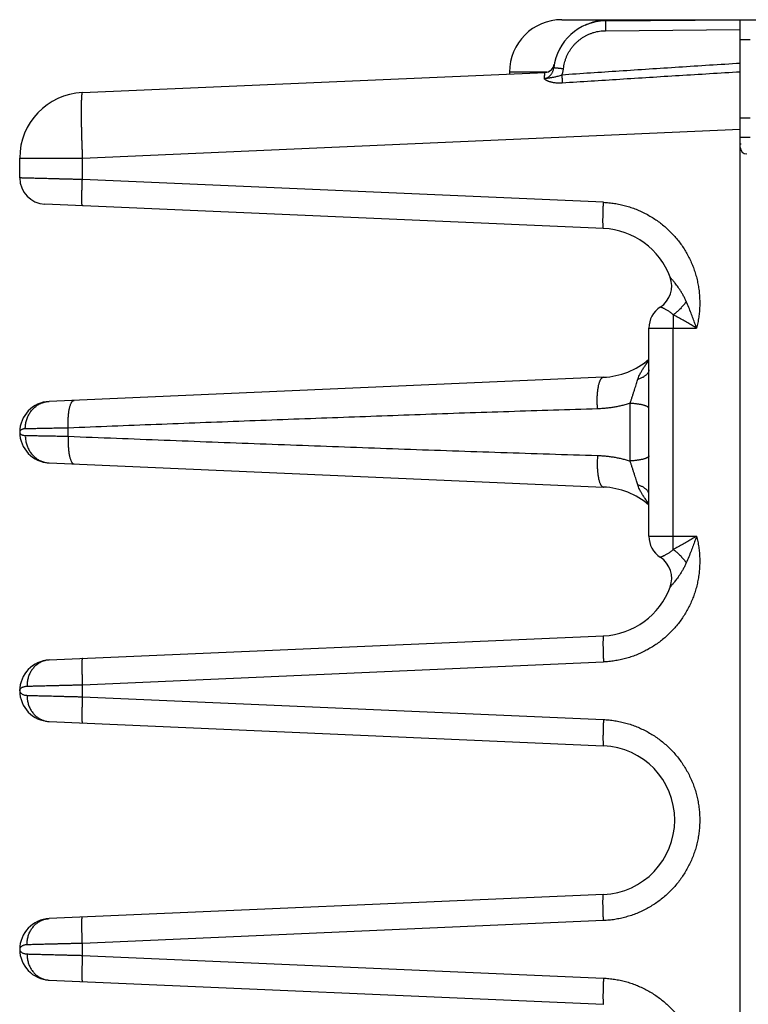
# Model space of a CAD drawing. Header units: inches. Extents: x 0 to 34, y 0 to 22.
# Tile 29 of 83: x 17 to 18.1, y 7.5 to 9. Entities that reach past the tile are written whole.
import ezdxf

# ---------------------------------------------------------------- set-up
doc = ezdxf.new("R2010")
doc.units = ezdxf.units.IN
doc.header["$LTSCALE"] = 1.87
doc.header["$MEASUREMENT"] = 0
doc.layers.get('0').update_dxf_attribs({"linetype": 'CONTINUOUS'})

msp = doc.modelspace()

# ---------------------------------------------------------------- linework, layer by layer
at = {"color": 7, "linetype": 'CONTINUOUS'}
for p, q in [((17.8197, 9.0312), (19.769, 9.0312)), ((17.8863, 9.0294), (18.092, 9.0312)), ((18.092, 5.4812), (18.092, 9.0312)), ((17.8863, 9.0144), (18.092, 9.0162)), ((18.092, 9.0012), (18.107, 9.0012)), ((17.0876, 8.9198), (17.794, 8.9506)), ((17.7397, 8.9512), (17.7397, 8.9483)), ((17.7974, 8.9512), (17.7397, 8.9512)), ((17.8081, 8.9629), (17.808, 8.9626)), ((17.8081, 8.9629), (17.8081, 8.963)), ((18.092, 8.8812), (18.107, 8.8812)), ((17.0876, 8.8199), (18.092, 8.8638)), ((18.107, 8.8512), (18.092, 8.8512)), ((18.0933, 8.8412), (18.092, 8.8412)), ((16.992, 8.7895), (16.992, 8.8199)), ((16.992, 8.8199), (17.0876, 8.8199)), ((17.0876, 8.787), (17.0876, 8.8199)), ((17.8832, 8.7523), (17.0876, 8.787)), ((17.8832, 8.7123), (17.0302, 8.7495)), ((17.9526, 8.2423), (17.9526, 8.5601)), ((17.9526, 8.5601), (18.0253, 8.5601)), ((17.9895, 8.2423), (17.9895, 8.5601)), ((17.8832, 8.4851), (17.0369, 8.4482)), ((17.924, 8.3572), (17.924, 8.4452)), ((17.0661, 8.3949), (17.0661, 8.4075)), ((16.992, 8.4012), (16.992, 8.4012)), ((17.0369, 8.3542), (17.8832, 8.3173)), ((17.9526, 8.2423), (18.0253, 8.2423)), ((17.0369, 8.0532), (17.8832, 8.0901)), ((17.0876, 8.0154), (17.8832, 8.0502)), ((16.992, 8.0062), (16.992, 8.0062)), ((17.0876, 7.997), (17.0876, 8.0154)), ((17.0876, 7.997), (17.8832, 7.9623)), ((17.0369, 7.9592), (17.8832, 7.9223)), ((17.8832, 7.6951), (17.0369, 7.6582)), ((17.8832, 7.6552), (17.0876, 7.6204)), ((16.992, 7.6112), (16.992, 7.6112)), ((17.0876, 7.602), (17.0876, 7.6204)), ((17.0876, 7.602), (17.8832, 7.5673)), ((17.0369, 7.5642), (17.8832, 7.5273))]:
    msp.add_line(p, q, dxfattribs=at)
msp.add_lwpolyline([(17.808, 8.9626), (17.808, 8.9625), (17.808, 8.9623), (17.8079, 8.9621), (17.8079, 8.9619), (17.8078, 8.9617), (17.8077, 8.9614), (17.8077, 8.9612), (17.8076, 8.9609), (17.8075, 8.9607), (17.8074, 8.9604), (17.8073, 8.9601), (17.8072, 8.9599), (17.8071, 8.9596), (17.807, 8.9593), (17.8068, 8.959), (17.8067, 8.9588), (17.8065, 8.9585), (17.8064, 8.9582), (17.8062, 8.9579), (17.8061, 8.9577), (17.8059, 8.9574), (17.8057, 8.9571), (17.8055, 8.9568), (17.8053, 8.9565), (17.8051, 8.9563), (17.8049, 8.956), (17.8046, 8.9557), (17.8044, 8.9554), (17.8041, 8.9552), (17.8038, 8.9549), (17.8035, 8.9546), (17.8032, 8.9543), (17.8029, 8.9541), (17.8026, 8.9538), (17.8022, 8.9535), (17.8019, 8.9533), (17.8015, 8.953), (17.8011, 8.9528), (17.8007, 8.9525), (17.8002, 8.9523), (17.7998, 8.9521)], dxfattribs=at)
for centre, radius, start, end in [((17.8197, 8.9512), 0.08, 90, 180), ((17.887, 8.9494), 0.08, 90.5, 173.7571), ((17.7934, 8.9656), 0.015, 272.5, 350.1932), ((17.092, 8.8199), 0.1, 92.5, 180), ((18.102, 8.8361), 0.01, 180, 269.5), ((17.032, 8.7895), 0.04, 180, 267.499), ((17.8783, 8.5987), 0.1137, 20.1643, 87.5), ((17.9488, 8.6246), 0.0386, 303.3294, 20.1661), ((17.9912, 8.5601), 0.0386, 123.3294, 180), ((17.8783, 8.5987), 0.1137, 272.5, 310.8202), ((17.039, 8.4012), 0.047, 92.5, 267.5), ((17.8783, 8.2037), 0.1137, 49.1657, 87.5), ((17.9912, 8.2423), 0.0386, 180, 236.6706), ((17.9488, 8.1778), 0.0386, 339.8339, 56.6706), ((17.8783, 8.2037), 0.1137, 272.5, 339.8357), ((17.039, 8.0062), 0.047, 92.5007, 267.4997), ((17.8783, 7.8087), 0.1137, 272.5, 87.5), ((17.039, 7.6112), 0.047, 92.4972, 267.4997)]:
    msp.add_arc(centre, radius, start, end, dxfattribs=at)
for points, knots in [([(17.8552, 9.0228), (17.8552, 9.0229), (17.8569, 9.0237), (17.8601, 9.0252), (17.8651, 9.027), (17.8701, 9.0285), (17.8752, 9.0297), (17.8804, 9.0306), (17.8857, 9.0311), (17.8892, 9.0312), (17.891, 9.0312)], [0, 0, 0, 0, 0.005876, 0.147728, 0.289623, 0.431727, 0.573726, 0.715745, 0.85794, 1, 1, 1, 1]), ([(17.8863, 9.0294), (17.8862, 9.0294), (17.8863, 9.0293), (17.8862, 9.0291), (17.8862, 9.0287), (17.8862, 9.0282), (17.8862, 9.0276), (17.8862, 9.0268), (17.8862, 9.026), (17.8862, 9.025), (17.8862, 9.0239), (17.8862, 9.0227), (17.8862, 9.0215), (17.8862, 9.0201), (17.8862, 9.0188), (17.8862, 9.0173), (17.8862, 9.0159), (17.8863, 9.0149), (17.8863, 9.0144)], [0, 0, 0, 0, 0.00489, 0.019312, 0.043167, 0.076232, 0.11819, 0.168639, 0.227093, 0.292989, 0.365693, 0.444505, 0.528667, 0.617368, 0.709754, 0.804935, 0.901995, 1, 1, 1, 1]), ([(17.8222, 8.9565), (17.8224, 8.958), (17.8228, 8.9609), (17.8237, 8.9653), (17.825, 8.9696), (17.8265, 8.9739), (17.8284, 8.978), (17.8305, 8.982), (17.8329, 8.9858), (17.8355, 8.9894), (17.8384, 8.9929), (17.8415, 8.9961), (17.8449, 8.9991), (17.8484, 9.0019), (17.8521, 9.0045), (17.856, 9.0067), (17.8601, 9.0087), (17.8642, 9.0104), (17.8685, 9.0118), (17.8729, 9.013), (17.8773, 9.0138), (17.8818, 9.0143), (17.8848, 9.0144), (17.8863, 9.0144)], [0, 0, 0, 0, 0.0473, 0.094786, 0.142401, 0.190084, 0.237774, 0.285426, 0.333055, 0.380684, 0.428329, 0.475987, 0.523649, 0.57131, 0.618963, 0.6666, 0.714232, 0.761893, 0.809612, 0.857357, 0.905054, 0.952627, 1, 1, 1, 1]), ([(18.092, 8.9645), (18.0607, 8.9625), (17.9992, 8.9586), (17.9084, 8.9527), (17.8489, 8.9487), (17.8196, 8.9467)], [0, 0, 0, 0, 0.344185, 0.677474, 1, 1, 1, 1]), ([(17.793, 8.9413), (17.7934, 8.9413), (17.7941, 8.9414), (17.7952, 8.9417), (17.7963, 8.942), (17.7975, 8.9426), (17.7987, 8.9432), (17.7999, 8.9441), (17.801, 8.9451), (17.8022, 8.9463), (17.8033, 8.9477), (17.8044, 8.9492), (17.8053, 8.9509), (17.8061, 8.9526), (17.8067, 8.9544), (17.8072, 8.9563), (17.8074, 8.9575), (17.8074, 8.9581)], [0, 0, 0, 0, 0.045569, 0.09283, 0.14242, 0.195039, 0.251361, 0.312006, 0.377487, 0.447825, 0.522351, 0.600325, 0.680751, 0.762304, 0.843613, 0.9233, 1, 1, 1, 1]), ([(17.793, 8.9413), (17.7931, 8.9421), (17.7932, 8.9436), (17.7934, 8.9457), (17.7936, 8.9475), (17.7938, 8.9488), (17.794, 8.9498), (17.7939, 8.9502), (17.7941, 8.9507), (17.794, 8.9506)], [0, 0, 0, 0, 0.264038, 0.489137, 0.674126, 0.817974, 0.920036, 0.980399, 1, 1, 1, 1]), ([(17.8074, 8.9581), (17.8075, 8.9581), (17.8075, 8.9581), (17.8078, 8.9581), (17.8081, 8.958), (17.8086, 8.958), (17.8092, 8.9579), (17.81, 8.9578), (17.8108, 8.9577), (17.8118, 8.9576), (17.8129, 8.9575), (17.814, 8.9574), (17.8153, 8.9573), (17.8166, 8.9571), (17.8179, 8.957), (17.8193, 8.9568), (17.8208, 8.9566), (17.8217, 8.9565), (17.8222, 8.9565)], [0, 0, 0, 0, 0.004812, 0.019185, 0.042981, 0.075976, 0.117854, 0.168217, 0.226585, 0.292402, 0.365041, 0.443808, 0.527956, 0.616682, 0.709143, 0.804457, 0.901718, 1, 1, 1, 1]), ([(17.8196, 8.9467), (17.8199, 8.9475), (17.8206, 8.9491), (17.8213, 8.9515), (17.8219, 8.954), (17.8221, 8.9556), (17.8222, 8.9565)], [0, 0, 0, 0, 0.248879, 0.498035, 0.748159, 1, 1, 1, 1]), ([(18.092, 8.9513), (18.0609, 8.9494), (17.9996, 8.9457), (17.9091, 8.94), (17.8496, 8.9362), (17.8204, 8.9344)], [0, 0, 0, 0, 0.343329, 0.676748, 1, 1, 1, 1]), ([(17.8196, 8.9467), (17.8185, 8.9463), (17.8165, 8.9455), (17.8135, 8.9446), (17.8108, 8.9439), (17.8083, 8.9433), (17.806, 8.9429), (17.8039, 8.9425), (17.8019, 8.9422), (17.8001, 8.942), (17.7983, 8.9417), (17.7959, 8.9415), (17.7942, 8.9413), (17.793, 8.9413)], [0, 0, 0, 0, 0.12613, 0.239829, 0.34221, 0.435488, 0.521591, 0.600511, 0.672855, 0.74036, 0.804963, 0.873457, 1, 1, 1, 1]), ([(17.8204, 8.9344), (17.8194, 8.9343), (17.8176, 8.9342), (17.8148, 8.9342), (17.8121, 8.9344), (17.8095, 8.9346), (17.8071, 8.9349), (17.8049, 8.9354), (17.8031, 8.9358), (17.8015, 8.9363), (17.8001, 8.9367), (17.799, 8.9371), (17.798, 8.9375), (17.7972, 8.9379), (17.7965, 8.9383), (17.7959, 8.9386), (17.7954, 8.9389), (17.795, 8.9392), (17.7946, 8.9395), (17.7943, 8.9397), (17.794, 8.9399), (17.7938, 8.9401), (17.7936, 8.9403), (17.7935, 8.9405), (17.7934, 8.9406), (17.7932, 8.9408), (17.7932, 8.9409), (17.7931, 8.9411), (17.793, 8.9412), (17.793, 8.9412), (17.793, 8.9413)], [0, 0, 0, 0, 0.098042, 0.193502, 0.28607, 0.375431, 0.459786, 0.535685, 0.601645, 0.657751, 0.705608, 0.746855, 0.782468, 0.813253, 0.839882, 0.862975, 0.883085, 0.900661, 0.916076, 0.92954, 0.941233, 0.951378, 0.960294, 0.968269, 0.975464, 0.981958, 0.987744, 0.992755, 0.9969, 1, 1, 1, 1]), ([(17.8196, 8.9467), (17.8196, 8.9462), (17.8197, 8.9453), (17.8198, 8.9438), (17.8199, 8.9424), (17.82, 8.9411), (17.8201, 8.9397), (17.8201, 8.9385), (17.8202, 8.9373), (17.8203, 8.9362), (17.8203, 8.9353), (17.8204, 8.9346), (17.8204, 8.9344)], [0, 0, 0, 0, 0.117468, 0.233851, 0.348024, 0.45891, 0.565463, 0.666678, 0.7616, 0.849333, 0.929051, 1, 1, 1, 1]), ([(17.0876, 8.9198), (17.0875, 8.9198), (17.0872, 8.9195), (17.087, 8.9189), (17.0868, 8.9179), (17.0866, 8.9165), (17.0864, 8.9147), (17.0863, 8.9126), (17.0861, 8.9101), (17.086, 8.9072), (17.0859, 8.9041), (17.0859, 8.9005), (17.0858, 8.8967), (17.0858, 8.8925), (17.0858, 8.8881), (17.0858, 8.8834), (17.0859, 8.8784), (17.0859, 8.8732), (17.086, 8.8678), (17.0862, 8.8623), (17.0863, 8.8565), (17.0865, 8.8506), (17.0866, 8.8446), (17.0869, 8.8385), (17.0871, 8.8323), (17.0873, 8.8261), (17.0875, 8.822), (17.0876, 8.8199)], [0, 0, 0, 0, 0.003366, 0.00986, 0.020028, 0.033957, 0.051637, 0.07302, 0.098034, 0.126588, 0.158574, 0.19387, 0.232343, 0.273844, 0.318203, 0.36524, 0.414772, 0.466602, 0.520536, 0.576391, 0.63396, 0.692952, 0.753073, 0.814057, 0.875667, 0.937704, 1, 1, 1, 1]), ([(17.0876, 8.787), (17.0856, 8.7871), (17.0815, 8.7872), (17.0755, 8.7873), (17.0695, 8.7875), (17.0636, 8.7876), (17.0578, 8.7878), (17.0521, 8.7879), (17.0466, 8.7881), (17.0412, 8.7882), (17.0361, 8.7883), (17.0311, 8.7885), (17.0264, 8.7886), (17.0219, 8.7887), (17.0177, 8.7888), (17.0138, 8.7889), (17.0101, 8.789), (17.0068, 8.7891), (17.0038, 8.7892), (17.0011, 8.7893), (16.9987, 8.7893), (16.9967, 8.7894), (16.995, 8.7894), (16.9938, 8.7895), (16.9928, 8.7895), (16.9923, 8.7895), (16.992, 8.7895), (16.992, 8.7895)], [0, 0, 0, 0, 0.063751, 0.127118, 0.189844, 0.251685, 0.31241, 0.37179, 0.429604, 0.485634, 0.539661, 0.591477, 0.640883, 0.687701, 0.731771, 0.772942, 0.811072, 0.846023, 0.877664, 0.905876, 0.930551, 0.951596, 0.968928, 0.982482, 0.992202, 0.998049, 1, 1, 1, 1]), ([(17.0876, 8.747), (17.0875, 8.747), (17.0874, 8.7472), (17.0873, 8.7476), (17.0872, 8.7482), (17.0871, 8.7491), (17.087, 8.7502), (17.087, 8.7515), (17.0869, 8.753), (17.0869, 8.7548), (17.0869, 8.7567), (17.0869, 8.7588), (17.0869, 8.7611), (17.0869, 8.7636), (17.0869, 8.7662), (17.087, 8.7689), (17.0871, 8.7718), (17.0871, 8.7747), (17.0872, 8.7777), (17.0873, 8.7808), (17.0875, 8.7839), (17.0875, 8.786), (17.0876, 8.787)], [0, 0, 0, 0, 0.004588, 0.014383, 0.030002, 0.051481, 0.078736, 0.111623, 0.149952, 0.193495, 0.24199, 0.295143, 0.352628, 0.414097, 0.479171, 0.547452, 0.618523, 0.691946, 0.767272, 0.844038, 0.921773, 1, 1, 1, 1]), ([(17.8832, 8.7123), (17.8832, 8.7123), (17.883, 8.7125), (17.8829, 8.7129), (17.8828, 8.7135), (17.8828, 8.7143), (17.8827, 8.7154), (17.8826, 8.7168), (17.8826, 8.7183), (17.8825, 8.72), (17.8825, 8.722), (17.8825, 8.7241), (17.8825, 8.7264), (17.8825, 8.7288), (17.8826, 8.7314), (17.8826, 8.7342), (17.8827, 8.737), (17.8828, 8.74), (17.8829, 8.743), (17.883, 8.746), (17.8831, 8.7491), (17.8832, 8.7512), (17.8832, 8.7523)], [0, 0, 0, 0, 0.004588, 0.014384, 0.030002, 0.051481, 0.078737, 0.111624, 0.149953, 0.193497, 0.241991, 0.295144, 0.35263, 0.414098, 0.479172, 0.547453, 0.618523, 0.691947, 0.767272, 0.844038, 0.921773, 1, 1, 1, 1]), ([(17.8832, 8.7523), (17.886, 8.7521), (17.8917, 8.7517), (17.9001, 8.7507), (17.9085, 8.7491), (17.9168, 8.7471), (17.925, 8.7447), (17.9331, 8.7417), (17.9409, 8.7383), (17.9486, 8.7345), (17.9561, 8.7303), (17.9633, 8.7256), (17.9703, 8.7206), (17.9769, 8.7152), (17.9832, 8.7094), (17.9892, 8.7033), (17.9949, 8.6969), (18.0002, 8.6901), (18.0051, 8.6831), (18.0096, 8.6758), (18.0137, 8.6682), (18.0173, 8.6605), (18.0206, 8.6525), (18.0233, 8.6444), (18.0257, 8.6362), (18.0275, 8.6278), (18.0289, 8.6194), (18.0298, 8.6108), (18.0302, 8.6022), (18.0302, 8.5937), (18.0297, 8.5851), (18.0287, 8.5767), (18.0273, 8.5683), (18.026, 8.5628), (18.0253, 8.5601)], [0, 0, 0, 0, 0.030831, 0.061826, 0.09296, 0.124204, 0.155526, 0.186896, 0.218282, 0.249654, 0.280989, 0.312294, 0.343586, 0.374879, 0.406186, 0.437506, 0.468834, 0.500165, 0.531495, 0.562817, 0.594128, 0.625422, 0.656698, 0.68797, 0.719253, 0.750565, 0.781915, 0.81328, 0.844628, 0.875927, 0.907144, 0.938248, 0.969209, 1, 1, 1, 1]), ([(18.0097, 8.6008), (18.009, 8.6024), (18.0075, 8.6056), (18.0051, 8.6103), (18.0025, 8.6147), (17.9998, 8.6188), (17.9973, 8.6225), (17.995, 8.6257), (17.9929, 8.6284), (17.9911, 8.6306), (17.9896, 8.6324), (17.9884, 8.6339), (17.9874, 8.6351), (17.9866, 8.636), (17.986, 8.6367), (17.9856, 8.6372), (17.9853, 8.6375), (17.9851, 8.6378), (17.985, 8.6379), (17.985, 8.6379)], [0, 0, 0, 0, 0.118479, 0.236855, 0.352389, 0.461954, 0.562634, 0.651675, 0.727688, 0.791133, 0.843278, 0.885544, 0.91921, 0.945493, 0.965551, 0.980366, 0.990663, 0.997131, 1, 1, 1, 1]), ([(17.9897, 8.5803), (17.9891, 8.5809), (17.9879, 8.5821), (17.9859, 8.5837), (17.9839, 8.5852), (17.982, 8.5866), (17.98, 8.5877), (17.9782, 8.5888), (17.9765, 8.5896), (17.975, 8.5903), (17.9737, 8.5909), (17.9726, 8.5914), (17.9717, 8.5918), (17.971, 8.592), (17.9704, 8.5922), (17.9701, 8.5923), (17.97, 8.5924), (17.97, 8.5924)], [0, 0, 0, 0, 0.110497, 0.220277, 0.327504, 0.43033, 0.527104, 0.616479, 0.697416, 0.769165, 0.831249, 0.883463, 0.925797, 0.958431, 0.98157, 0.99537, 1, 1, 1, 1]), ([(18.0097, 8.6008), (18.0092, 8.6), (18.0081, 8.5985), (18.0064, 8.5963), (18.0045, 8.5941), (18.0026, 8.5919), (18.0006, 8.5898), (17.9985, 8.5877), (17.9964, 8.5857), (17.9942, 8.5838), (17.992, 8.582), (17.9905, 8.5809), (17.9897, 8.5803)], [0, 0, 0, 0, 0.09632, 0.194706, 0.294708, 0.395858, 0.49768, 0.599691, 0.701407, 0.802345, 0.90203, 1, 1, 1, 1]), ([(18.0253, 8.5601), (18.0245, 8.5624), (18.0228, 8.5673), (18.02, 8.5749), (18.017, 8.5832), (18.0135, 8.5919), (18.011, 8.5978), (18.0097, 8.6008)], [0, 0, 0, 0, 0.168237, 0.35501, 0.557693, 0.773607, 1, 1, 1, 1]), ([(17.9897, 8.5803), (17.9897, 8.5795), (17.9897, 8.578), (17.9896, 8.5756), (17.9896, 8.5731), (17.9895, 8.5706), (17.9895, 8.568), (17.9895, 8.5654), (17.9895, 8.5628), (17.9895, 8.561), (17.9895, 8.5601)], [0, 0, 0, 0, 0.11519, 0.23408, 0.356207, 0.481205, 0.608727, 0.738137, 0.868764, 1, 1, 1, 1]), ([(18.0253, 8.5601), (18.0231, 8.5615), (18.0187, 8.5643), (18.0118, 8.5684), (18.0047, 8.5725), (17.9973, 8.5765), (17.9923, 8.5791), (17.9897, 8.5803)], [0, 0, 0, 0, 0.18778, 0.384272, 0.586942, 0.793096, 1, 1, 1, 1]), ([(17.9357, 8.4819), (17.936, 8.4829), (17.9367, 8.485), (17.9382, 8.4884), (17.94, 8.4921), (17.9424, 8.4961), (17.9452, 8.5005), (17.9486, 8.5053), (17.9512, 8.5087), (17.9525, 8.5105), (17.9526, 8.5105)], [0, 0, 0, 0, 0.095392, 0.203587, 0.32638, 0.465315, 0.621986, 0.797864, 0.994774, 1, 1, 1, 1]), ([(17.8742, 8.4368), (17.8741, 8.4379), (17.874, 8.4401), (17.8738, 8.4433), (17.8737, 8.4466), (17.8737, 8.4498), (17.8737, 8.453), (17.8738, 8.4561), (17.874, 8.4592), (17.8742, 8.4621), (17.8746, 8.465), (17.8749, 8.4677), (17.8754, 8.4702), (17.8758, 8.4727), (17.8764, 8.4749), (17.877, 8.4769), (17.8776, 8.4787), (17.8783, 8.4804), (17.879, 8.4818), (17.8798, 8.4829), (17.8806, 8.4839), (17.8814, 8.4846), (17.8823, 8.485), (17.8829, 8.4851), (17.8832, 8.4851)], [0, 0, 0, 0, 0.06328, 0.126875, 0.190426, 0.253573, 0.315961, 0.377239, 0.437066, 0.495111, 0.551056, 0.604603, 0.655472, 0.703408, 0.748186, 0.789612, 0.827536, 0.86186, 0.892556, 0.919687, 0.943453, 0.964253, 0.982763, 1, 1, 1, 1]), ([(17.9526, 8.4965), (17.9526, 8.4961), (17.9525, 8.4952), (17.9522, 8.4939), (17.9516, 8.4925), (17.9509, 8.4913), (17.9499, 8.49), (17.9487, 8.4888), (17.9474, 8.4876), (17.9458, 8.4865), (17.9441, 8.4854), (17.9422, 8.4844), (17.9402, 8.4835), (17.938, 8.4826), (17.9365, 8.4821), (17.9357, 8.4819)], [0, 0, 0, 0, 0.056061, 0.11327, 0.172685, 0.235205, 0.301541, 0.372208, 0.447548, 0.527744, 0.612853, 0.702818, 0.797491, 0.896648, 1, 1, 1, 1]), ([(17.924, 8.4452), (17.9244, 8.4466), (17.9253, 8.4495), (17.9267, 8.4539), (17.9282, 8.4584), (17.9296, 8.4629), (17.9311, 8.4673), (17.9324, 8.4714), (17.9337, 8.4752), (17.9347, 8.4787), (17.9354, 8.4809), (17.9357, 8.4819)], [0, 0, 0, 0, 0.115625, 0.236675, 0.360326, 0.483682, 0.603755, 0.717779, 0.823389, 0.918184, 1, 1, 1, 1]), ([(17.0006, 8.4063), (17.0005, 8.4073), (17.0006, 8.4095), (17.0009, 8.4127), (17.0014, 8.4158), (17.0022, 8.4189), (17.0031, 8.4219), (17.0043, 8.4249), (17.0057, 8.4277), (17.0072, 8.4304), (17.009, 8.4329), (17.0109, 8.4353), (17.013, 8.4376), (17.0152, 8.4396), (17.0176, 8.4415), (17.0201, 8.4431), (17.0227, 8.4446), (17.0255, 8.4458), (17.0282, 8.4467), (17.0311, 8.4475), (17.034, 8.448), (17.0359, 8.4481), (17.0369, 8.4482)], [0, 0, 0, 0, 0.052253, 0.104433, 0.156491, 0.20838, 0.260057, 0.311486, 0.362633, 0.413471, 0.463982, 0.514151, 0.563975, 0.613458, 0.662611, 0.711454, 0.760014, 0.808327, 0.856434, 0.90438, 0.952218, 1, 1, 1, 1]), ([(17.0661, 8.4075), (17.066, 8.4086), (17.0659, 8.4108), (17.0659, 8.4141), (17.0659, 8.4173), (17.066, 8.4204), (17.0662, 8.4235), (17.0664, 8.4265), (17.0667, 8.4294), (17.067, 8.4322), (17.0674, 8.4348), (17.0679, 8.4372), (17.0684, 8.4394), (17.069, 8.4415), (17.0696, 8.4434), (17.0703, 8.445), (17.071, 8.4464), (17.0717, 8.4476), (17.0725, 8.4486), (17.0733, 8.4493), (17.0742, 8.4497), (17.0748, 8.4498), (17.0751, 8.4498)], [0, 0, 0, 0, 0.072849, 0.145292, 0.216912, 0.287298, 0.356048, 0.422773, 0.487101, 0.548676, 0.607169, 0.662277, 0.713729, 0.761294, 0.804787, 0.844083, 0.879135, 0.910002, 0.936899, 0.960272, 0.980905, 1, 1, 1, 1]), ([(17.924, 8.4452), (17.9219, 8.4446), (17.9177, 8.4433), (17.9114, 8.4417), (17.9052, 8.4403), (17.899, 8.4392), (17.8929, 8.4383), (17.8867, 8.4376), (17.8805, 8.4371), (17.8763, 8.4369), (17.8742, 8.4368)], [0, 0, 0, 0, 0.131228, 0.258843, 0.383885, 0.507425, 0.630443, 0.753376, 0.876476, 1, 1, 1, 1]), ([(17.9526, 8.4372), (17.9526, 8.4375), (17.9525, 8.4379), (17.9521, 8.4386), (17.9515, 8.4392), (17.9507, 8.4398), (17.9497, 8.4404), (17.9485, 8.441), (17.9471, 8.4415), (17.9454, 8.4421), (17.9436, 8.4426), (17.9417, 8.443), (17.9395, 8.4435), (17.9372, 8.4439), (17.9348, 8.4442), (17.9322, 8.4445), (17.9296, 8.4448), (17.9268, 8.4451), (17.9249, 8.4452), (17.924, 8.4452)], [0, 0, 0, 0, 0.021033, 0.044428, 0.071898, 0.104449, 0.142589, 0.18653, 0.236296, 0.291786, 0.352812, 0.419118, 0.490392, 0.566277, 0.64638, 0.730273, 0.817496, 0.907568, 1, 1, 1, 1]), ([(17.8742, 8.4368), (17.8517, 8.4361), (17.8066, 8.4347), (17.7389, 8.4325), (17.6712, 8.4303), (17.6037, 8.4279), (17.5365, 8.4255), (17.4693, 8.423), (17.402, 8.4205), (17.3348, 8.418), (17.2676, 8.4154), (17.2005, 8.4128), (17.1333, 8.4102), (17.0885, 8.4084), (17.0661, 8.4075)], [0, 0, 0, 0, 0.083527, 0.167379, 0.251248, 0.334827, 0.417953, 0.500987, 0.58426, 0.667562, 0.750654, 0.833636, 0.916691, 1, 1, 1, 1]), ([(17.0661, 8.4075), (17.0642, 8.4075), (17.0604, 8.4074), (17.0548, 8.4073), (17.0494, 8.4072), (17.0441, 8.4071), (17.039, 8.407), (17.034, 8.4069), (17.0293, 8.4068), (17.0248, 8.4067), (17.0205, 8.4066), (17.0165, 8.4065), (17.0128, 8.4065), (17.0093, 8.4064), (17.0061, 8.4064), (17.0032, 8.4063), (17.0014, 8.4063), (17.0006, 8.4063)], [0, 0, 0, 0, 0.086916, 0.172156, 0.255394, 0.336317, 0.414637, 0.490082, 0.562384, 0.631293, 0.696564, 0.757968, 0.81529, 0.868329, 0.916904, 0.960844, 1, 1, 1, 1]), ([(17.0006, 8.4063), (17, 8.4063), (16.9988, 8.4062), (16.9972, 8.4059), (16.9957, 8.4054), (16.9944, 8.4048), (16.9934, 8.404), (16.9926, 8.4032), (16.9921, 8.4022), (16.992, 8.4015), (16.992, 8.4012)], [0, 0, 0, 0, 0.159338, 0.312942, 0.45712, 0.589153, 0.707888, 0.814032, 0.909939, 1, 1, 1, 1]), ([(16.992, 8.4012), (16.992, 8.4009), (16.9921, 8.4002), (16.9926, 8.3993), (16.9934, 8.3984), (16.9944, 8.3976), (16.9957, 8.397), (16.9972, 8.3965), (16.9988, 8.3962), (17, 8.3962), (17.0006, 8.3962)], [0, 0, 0, 0, 0.090084, 0.185813, 0.291783, 0.410499, 0.542757, 0.687096, 0.840744, 1, 1, 1, 1]), ([(17.0006, 8.3962), (17.0005, 8.3951), (17.0006, 8.393), (17.0009, 8.3898), (17.0014, 8.3866), (17.0022, 8.3835), (17.0031, 8.3805), (17.0043, 8.3776), (17.0057, 8.3747), (17.0072, 8.372), (17.009, 8.3695), (17.0109, 8.3671), (17.013, 8.3649), (17.0152, 8.3628), (17.0176, 8.361), (17.0201, 8.3593), (17.0227, 8.3579), (17.0255, 8.3567), (17.0282, 8.3557), (17.0311, 8.355), (17.034, 8.3545), (17.0359, 8.3543), (17.0369, 8.3542)], [0, 0, 0, 0, 0.052254, 0.104434, 0.156492, 0.208381, 0.260059, 0.311488, 0.362635, 0.413473, 0.463984, 0.514153, 0.563977, 0.61346, 0.662613, 0.711455, 0.760016, 0.808328, 0.856435, 0.904381, 0.952218, 1, 1, 1, 1]), ([(17.0006, 8.3962), (17.0014, 8.3961), (17.0032, 8.3961), (17.0061, 8.3961), (17.0093, 8.396), (17.0128, 8.396), (17.0165, 8.3959), (17.0205, 8.3958), (17.0248, 8.3957), (17.0293, 8.3957), (17.034, 8.3956), (17.039, 8.3955), (17.0441, 8.3954), (17.0494, 8.3953), (17.0548, 8.3951), (17.0604, 8.395), (17.0642, 8.3949), (17.0661, 8.3949)], [0, 0, 0, 0, 0.039156, 0.083097, 0.131671, 0.184711, 0.242032, 0.303436, 0.368707, 0.437615, 0.509918, 0.585362, 0.663683, 0.744606, 0.827843, 0.913084, 1, 1, 1, 1]), ([(17.0661, 8.3949), (17.066, 8.3938), (17.0659, 8.3916), (17.0659, 8.3884), (17.0659, 8.3851), (17.066, 8.382), (17.0662, 8.3789), (17.0664, 8.3759), (17.0667, 8.373), (17.067, 8.3703), (17.0674, 8.3677), (17.0679, 8.3652), (17.0684, 8.363), (17.069, 8.3609), (17.0696, 8.3591), (17.0703, 8.3574), (17.071, 8.356), (17.0717, 8.3548), (17.0725, 8.3539), (17.0733, 8.3532), (17.0742, 8.3527), (17.0748, 8.3526), (17.0751, 8.3526)], [0, 0, 0, 0, 0.07285, 0.145294, 0.216916, 0.287303, 0.356054, 0.42278, 0.487108, 0.548683, 0.607177, 0.662284, 0.713736, 0.7613, 0.804792, 0.844088, 0.879139, 0.910005, 0.936901, 0.960273, 0.980905, 1, 1, 1, 1]), ([(17.0661, 8.3949), (17.0906, 8.3939), (17.1394, 8.392), (17.2127, 8.3891), (17.286, 8.3863), (17.3593, 8.3835), (17.4327, 8.3808), (17.5061, 8.378), (17.5795, 8.3754), (17.653, 8.3728), (17.7268, 8.3703), (17.8005, 8.3679), (17.8497, 8.3663), (17.8742, 8.3656)], [0, 0, 0, 0, 0.090892, 0.18149, 0.272044, 0.362799, 0.453759, 0.544545, 0.635193, 0.726184, 0.817533, 0.908916, 1, 1, 1, 1]), ([(17.8742, 8.3656), (17.8741, 8.3645), (17.874, 8.3624), (17.8738, 8.3591), (17.8737, 8.3559), (17.8737, 8.3526), (17.8737, 8.3495), (17.8738, 8.3463), (17.874, 8.3433), (17.8742, 8.3403), (17.8746, 8.3375), (17.8749, 8.3347), (17.8754, 8.3322), (17.8758, 8.3298), (17.8764, 8.3275), (17.877, 8.3255), (17.8776, 8.3237), (17.8783, 8.3221), (17.879, 8.3207), (17.8798, 8.3195), (17.8806, 8.3186), (17.8814, 8.3179), (17.8823, 8.3174), (17.8829, 8.3173), (17.8832, 8.3173)], [0, 0, 0, 0, 0.063277, 0.12687, 0.190418, 0.253563, 0.31595, 0.377227, 0.437053, 0.495097, 0.551043, 0.60459, 0.65546, 0.703397, 0.748175, 0.789603, 0.827528, 0.861854, 0.892551, 0.919683, 0.943451, 0.964252, 0.982763, 1, 1, 1, 1]), ([(17.8742, 8.3656), (17.8764, 8.3655), (17.8808, 8.3653), (17.8872, 8.3648), (17.8935, 8.364), (17.8998, 8.3631), (17.9059, 8.3619), (17.912, 8.3606), (17.918, 8.359), (17.922, 8.3578), (17.924, 8.3572)], [0, 0, 0, 0, 0.130235, 0.257794, 0.383364, 0.507629, 0.63119, 0.754321, 0.877201, 1, 1, 1, 1]), ([(17.9526, 8.3652), (17.9526, 8.365), (17.9525, 8.3645), (17.9521, 8.3639), (17.9515, 8.3632), (17.9507, 8.3626), (17.9497, 8.362), (17.9485, 8.3615), (17.9471, 8.3609), (17.9454, 8.3604), (17.9436, 8.3599), (17.9417, 8.3594), (17.9395, 8.359), (17.9372, 8.3586), (17.9348, 8.3582), (17.9322, 8.3579), (17.9296, 8.3576), (17.9268, 8.3574), (17.9249, 8.3572), (17.924, 8.3572)], [0, 0, 0, 0, 0.021033, 0.044428, 0.0719, 0.104452, 0.142593, 0.186535, 0.236301, 0.291792, 0.352818, 0.419123, 0.490396, 0.56628, 0.646382, 0.730273, 0.817495, 0.907565, 1, 1, 1, 1]), ([(17.9357, 8.3206), (17.9354, 8.3216), (17.9347, 8.3237), (17.9337, 8.3272), (17.9324, 8.331), (17.9311, 8.3352), (17.9296, 8.3395), (17.9282, 8.344), (17.9267, 8.3485), (17.9254, 8.3529), (17.9244, 8.3558), (17.924, 8.3572)], [0, 0, 0, 0, 0.081451, 0.176223, 0.281997, 0.396196, 0.516301, 0.639557, 0.763101, 0.884163, 1, 1, 1, 1]), ([(17.9526, 8.3059), (17.9526, 8.3063), (17.9525, 8.3072), (17.9522, 8.3086), (17.9516, 8.3099), (17.9509, 8.3112), (17.9499, 8.3124), (17.9487, 8.3136), (17.9474, 8.3148), (17.9458, 8.3159), (17.9441, 8.317), (17.9422, 8.318), (17.9402, 8.3189), (17.938, 8.3198), (17.9365, 8.3203), (17.9357, 8.3206)], [0, 0, 0, 0, 0.056059, 0.113266, 0.17268, 0.235199, 0.301534, 0.372202, 0.447541, 0.527739, 0.612848, 0.702814, 0.797488, 0.896647, 1, 1, 1, 1]), ([(17.9526, 8.2919), (17.9512, 8.2937), (17.9487, 8.297), (17.9453, 8.3019), (17.9424, 8.3063), (17.94, 8.3103), (17.9382, 8.314), (17.9367, 8.3174), (17.936, 8.3195), (17.9357, 8.3206)], [0, 0, 0, 0, 0.199847, 0.376416, 0.533264, 0.672547, 0.795798, 0.904416, 1, 1, 1, 1]), ([(18.0253, 8.2423), (18.026, 8.2396), (18.0273, 8.2341), (18.0287, 8.2257), (18.0297, 8.2173), (18.0302, 8.2087), (18.0302, 8.2002), (18.0298, 8.1916), (18.0289, 8.1831), (18.0275, 8.1746), (18.0257, 8.1662), (18.0233, 8.158), (18.0206, 8.1499), (18.0173, 8.1419), (18.0137, 8.1342), (18.0096, 8.1267), (18.0051, 8.1194), (18.0002, 8.1123), (17.9949, 8.1056), (17.9892, 8.0991), (17.9832, 8.093), (17.9769, 8.0872), (17.9703, 8.0818), (17.9633, 8.0768), (17.9561, 8.0721), (17.9486, 8.0679), (17.9409, 8.0641), (17.9331, 8.0607), (17.925, 8.0578), (17.9168, 8.0553), (17.9085, 8.0533), (17.9001, 8.0518), (17.8917, 8.0507), (17.886, 8.0503), (17.8832, 8.0502)], [0, 0, 0, 0, 0.030791, 0.061752, 0.092856, 0.124074, 0.155372, 0.18672, 0.218085, 0.249435, 0.280747, 0.31203, 0.343302, 0.374578, 0.405872, 0.437183, 0.468505, 0.499834, 0.531165, 0.562493, 0.593814, 0.625121, 0.656414, 0.687706, 0.719011, 0.750346, 0.781717, 0.813104, 0.844474, 0.875796, 0.90704, 0.938173, 0.969169, 1, 1, 1, 1]), ([(17.9897, 8.2221), (17.9897, 8.2229), (17.9897, 8.2245), (17.9896, 8.2269), (17.9896, 8.2293), (17.9895, 8.2318), (17.9895, 8.2344), (17.9895, 8.237), (17.9895, 8.2397), (17.9895, 8.2414), (17.9895, 8.2423)], [0, 0, 0, 0, 0.11519, 0.23408, 0.356207, 0.481205, 0.608727, 0.738137, 0.868764, 1, 1, 1, 1]), ([(18.0253, 8.2423), (18.0231, 8.2409), (18.0187, 8.2381), (18.0118, 8.234), (18.0047, 8.2299), (17.9973, 8.2259), (17.9923, 8.2234), (17.9897, 8.2221)], [0, 0, 0, 0, 0.187737, 0.384241, 0.586943, 0.793121, 1, 1, 1, 1]), ([(18.0253, 8.2423), (18.0245, 8.24), (18.0228, 8.2351), (18.02, 8.2275), (18.017, 8.2193), (18.0135, 8.2106), (18.011, 8.2046), (18.0097, 8.2016)], [0, 0, 0, 0, 0.168106, 0.354775, 0.557415, 0.773397, 1, 1, 1, 1]), ([(17.9897, 8.2221), (17.9891, 8.2215), (17.9879, 8.2203), (17.9859, 8.2187), (17.9839, 8.2172), (17.9819, 8.2159), (17.98, 8.2147), (17.9782, 8.2137), (17.9765, 8.2128), (17.975, 8.2121), (17.9737, 8.2115), (17.9726, 8.211), (17.9717, 8.2107), (17.971, 8.2104), (17.9704, 8.2102), (17.9701, 8.2101), (17.97, 8.2101), (17.97, 8.2101)], [0, 0, 0, 0, 0.11054, 0.220362, 0.327626, 0.430489, 0.527294, 0.61669, 0.697635, 0.769384, 0.831467, 0.883667, 0.925966, 0.958547, 0.981627, 0.995389, 1, 1, 1, 1]), ([(17.9897, 8.2221), (17.9905, 8.2216), (17.992, 8.2204), (17.9942, 8.2186), (17.9964, 8.2167), (17.9985, 8.2147), (18.0006, 8.2127), (18.0026, 8.2105), (18.0045, 8.2084), (18.0064, 8.2061), (18.0081, 8.2039), (18.0092, 8.2024), (18.0097, 8.2016)], [0, 0, 0, 0, 0.09797, 0.197655, 0.298593, 0.400309, 0.50232, 0.604142, 0.705292, 0.805294, 0.90368, 1, 1, 1, 1]), ([(18.0097, 8.2016), (18.009, 8.2), (18.0075, 8.1968), (18.005, 8.1922), (18.0025, 8.1877), (17.9998, 8.1836), (17.9973, 8.1799), (17.995, 8.1767), (17.9929, 8.174), (17.9911, 8.1718), (17.9896, 8.17), (17.9884, 8.1685), (17.9874, 8.1673), (17.9866, 8.1664), (17.986, 8.1658), (17.9856, 8.1652), (17.9853, 8.1649), (17.9851, 8.1647), (17.985, 8.1646), (17.985, 8.1645)], [0, 0, 0, 0, 0.118551, 0.236992, 0.352581, 0.462185, 0.5629, 0.65198, 0.728035, 0.791529, 0.843704, 0.885948, 0.919575, 0.945808, 0.965791, 0.980491, 0.990714, 0.997156, 1, 1, 1, 1]), ([(17.8832, 8.0901), (17.8832, 8.0901), (17.883, 8.0899), (17.8829, 8.0896), (17.8828, 8.0889), (17.8828, 8.0881), (17.8827, 8.087), (17.8826, 8.0857), (17.8826, 8.0841), (17.8825, 8.0824), (17.8825, 8.0805), (17.8825, 8.0783), (17.8825, 8.076), (17.8825, 8.0736), (17.8826, 8.071), (17.8826, 8.0682), (17.8827, 8.0654), (17.8828, 8.0625), (17.8829, 8.0595), (17.883, 8.0564), (17.8831, 8.0533), (17.8832, 8.0512), (17.8832, 8.0502)], [0, 0, 0, 0, 0.004588, 0.014384, 0.030002, 0.051481, 0.078737, 0.111624, 0.149953, 0.193497, 0.241991, 0.295144, 0.35263, 0.414098, 0.479172, 0.547453, 0.618523, 0.691947, 0.767272, 0.844038, 0.921773, 1, 1, 1, 1]), ([(17.0369, 8.0532), (17.036, 8.0531), (17.0342, 8.053), (17.0315, 8.0525), (17.0289, 8.0518), (17.0263, 8.0509), (17.0238, 8.0497), (17.0213, 8.0484), (17.019, 8.0468), (17.0168, 8.045), (17.0147, 8.0431), (17.0128, 8.041), (17.011, 8.0387), (17.0093, 8.0362), (17.0079, 8.0337), (17.0066, 8.031), (17.0055, 8.0282), (17.0046, 8.0253), (17.0039, 8.0223), (17.0034, 8.0193), (17.0032, 8.0163), (17.0031, 8.0142), (17.0031, 8.0132)], [0, 0, 0, 0, 0.047074, 0.094221, 0.141514, 0.189019, 0.236798, 0.284905, 0.333387, 0.382278, 0.431604, 0.48138, 0.53161, 0.582287, 0.633394, 0.684905, 0.736785, 0.78899, 0.841472, 0.894175, 0.947038, 1, 1, 1, 1]), ([(17.0876, 8.0554), (17.0875, 8.0554), (17.0874, 8.0552), (17.0873, 8.0548), (17.0872, 8.0542), (17.0871, 8.0533), (17.087, 8.0522), (17.087, 8.0509), (17.0869, 8.0494), (17.0869, 8.0477), (17.0869, 8.0457), (17.0869, 8.0436), (17.0869, 8.0413), (17.0869, 8.0388), (17.0869, 8.0362), (17.087, 8.0335), (17.0871, 8.0307), (17.0871, 8.0277), (17.0872, 8.0247), (17.0873, 8.0217), (17.0875, 8.0186), (17.0875, 8.0165), (17.0876, 8.0154)], [0, 0, 0, 0, 0.004588, 0.014383, 0.030002, 0.051481, 0.078736, 0.111623, 0.149952, 0.193495, 0.24199, 0.295142, 0.352628, 0.414096, 0.479171, 0.547452, 0.618523, 0.691946, 0.767272, 0.844038, 0.921773, 1, 1, 1, 1]), ([(16.992, 8.0062), (16.992, 8.0066), (16.9921, 8.0074), (16.9926, 8.0086), (16.9934, 8.0097), (16.9945, 8.0107), (16.9959, 8.0115), (16.9975, 8.0122), (16.9993, 8.0127), (17.0012, 8.0131), (17.0025, 8.0132), (17.0031, 8.0132)], [0, 0, 0, 0, 0.081873, 0.168265, 0.262047, 0.364878, 0.477502, 0.599233, 0.72838, 0.862818, 1, 1, 1, 1]), ([(16.992, 8.0062), (16.992, 8.0058), (16.9921, 8.005), (16.9926, 8.0038), (16.9934, 8.0028), (16.9945, 8.0018), (16.9959, 8.0009), (16.9975, 8.0002), (16.9993, 7.9997), (17.0012, 7.9993), (17.0025, 7.9992), (17.0031, 7.9992)], [0, 0, 0, 0, 0.081986, 0.168246, 0.261901, 0.364639, 0.477212, 0.59907, 0.728378, 0.86295, 1, 1, 1, 1]), ([(17.0031, 8.0132), (17.0041, 8.0132), (17.0062, 8.0133), (17.0096, 8.0134), (17.0132, 8.0135), (17.0172, 8.0136), (17.0214, 8.0137), (17.0259, 8.0138), (17.0306, 8.0139), (17.0356, 8.0141), (17.0408, 8.0142), (17.0462, 8.0143), (17.0518, 8.0145), (17.0575, 8.0146), (17.0633, 8.0148), (17.0693, 8.0149), (17.0753, 8.0151), (17.0814, 8.0153), (17.0855, 8.0154), (17.0876, 8.0154)], [0, 0, 0, 0, 0.035613, 0.075099, 0.118304, 0.165062, 0.215188, 0.268486, 0.324747, 0.383756, 0.445299, 0.509149, 0.575077, 0.642839, 0.712179, 0.782839, 0.854552, 0.927038, 1, 1, 1, 1]), ([(17.0031, 7.9992), (17.0031, 7.9982), (17.0032, 7.9962), (17.0034, 7.9931), (17.0039, 7.9901), (17.0046, 7.9871), (17.0055, 7.9843), (17.0066, 7.9815), (17.0079, 7.9788), (17.0093, 7.9762), (17.011, 7.9738), (17.0128, 7.9715), (17.0147, 7.9693), (17.0168, 7.9674), (17.019, 7.9656), (17.0213, 7.9641), (17.0238, 7.9627), (17.0263, 7.9615), (17.0289, 7.9606), (17.0315, 7.9599), (17.0342, 7.9594), (17.036, 7.9593), (17.0369, 7.9592)], [0, 0, 0, 0, 0.052962, 0.105826, 0.158529, 0.211011, 0.263216, 0.315096, 0.366607, 0.417714, 0.468391, 0.518621, 0.568397, 0.617723, 0.666614, 0.715095, 0.763202, 0.810981, 0.858486, 0.905779, 0.952926, 1, 1, 1, 1]), ([(17.0031, 7.9992), (17.0041, 7.9992), (17.0062, 7.9991), (17.0096, 7.999), (17.0132, 7.9989), (17.0172, 7.9988), (17.0214, 7.9987), (17.0259, 7.9986), (17.0306, 7.9985), (17.0356, 7.9984), (17.0408, 7.9982), (17.0462, 7.9981), (17.0518, 7.9979), (17.0575, 7.9978), (17.0633, 7.9976), (17.0693, 7.9975), (17.0753, 7.9973), (17.0814, 7.9972), (17.0855, 7.9971), (17.0876, 7.997)], [0, 0, 0, 0, 0.035613, 0.075101, 0.118309, 0.165069, 0.2152, 0.268506, 0.32478, 0.383808, 0.445368, 0.509229, 0.575153, 0.642898, 0.712216, 0.782854, 0.854551, 0.92703, 1, 1, 1, 1]), ([(17.0876, 7.997), (17.0875, 7.996), (17.0875, 7.9939), (17.0873, 7.9908), (17.0872, 7.9877), (17.0871, 7.9847), (17.0871, 7.9818), (17.087, 7.9789), (17.0869, 7.9762), (17.0869, 7.9736), (17.0869, 7.9711), (17.0869, 7.9688), (17.0869, 7.9667), (17.0869, 7.9648), (17.0869, 7.963), (17.087, 7.9615), (17.087, 7.9602), (17.0871, 7.9591), (17.0872, 7.9582), (17.0873, 7.9576), (17.0874, 7.9572), (17.0875, 7.957), (17.0876, 7.957)], [0, 0, 0, 0, 0.078227, 0.155962, 0.232728, 0.308054, 0.381477, 0.452547, 0.520829, 0.585903, 0.647371, 0.704857, 0.758009, 0.806504, 0.850047, 0.888376, 0.921263, 0.948519, 0.969998, 0.985617, 0.995412, 1, 1, 1, 1]), ([(17.8832, 7.9623), (17.8832, 7.9612), (17.8831, 7.9591), (17.883, 7.956), (17.8829, 7.953), (17.8828, 7.95), (17.8827, 7.947), (17.8826, 7.9442), (17.8826, 7.9414), (17.8825, 7.9388), (17.8825, 7.9364), (17.8825, 7.9341), (17.8825, 7.932), (17.8825, 7.93), (17.8826, 7.9283), (17.8826, 7.9268), (17.8827, 7.9254), (17.8828, 7.9243), (17.8828, 7.9235), (17.8829, 7.9229), (17.883, 7.9225), (17.8832, 7.9223), (17.8832, 7.9223)], [0, 0, 0, 0, 0.078227, 0.155962, 0.232728, 0.308053, 0.381477, 0.452547, 0.520828, 0.585902, 0.64737, 0.704856, 0.758009, 0.806503, 0.850047, 0.888376, 0.921263, 0.948519, 0.969998, 0.985616, 0.995412, 1, 1, 1, 1]), ([(17.8832, 7.9623), (17.8861, 7.9621), (17.8919, 7.9617), (17.9005, 7.9606), (17.9091, 7.959), (17.9175, 7.9569), (17.9259, 7.9544), (17.934, 7.9513), (17.942, 7.9478), (17.9498, 7.9439), (17.9573, 7.9395), (17.9646, 7.9348), (17.9716, 7.9296), (17.9783, 7.924), (17.9846, 7.9181), (17.9906, 7.9118), (17.9963, 7.9052), (18.0015, 7.8982), (18.0064, 7.891), (18.0108, 7.8836), (18.0149, 7.8759), (18.0184, 7.8679), (18.0215, 7.8598), (18.0242, 7.8516), (18.0264, 7.8432), (18.0281, 7.8346), (18.0293, 7.826), (18.03, 7.8174), (18.0303, 7.8087), (18.03, 7.8), (18.0293, 7.7914), (18.0281, 7.7828), (18.0264, 7.7743), (18.0242, 7.7658), (18.0215, 7.7576), (18.0184, 7.7495), (18.0148, 7.7415), (18.0108, 7.7338), (18.0064, 7.7264), (18.0015, 7.7192), (17.9963, 7.7122), (17.9906, 7.7056), (17.9846, 7.6993), (17.9783, 7.6934), (17.9716, 7.6878), (17.9646, 7.6827), (17.9573, 7.6779), (17.9498, 7.6735), (17.942, 7.6696), (17.934, 7.6661), (17.9259, 7.6631), (17.9175, 7.6605), (17.9091, 7.6584), (17.9005, 7.6568), (17.8919, 7.6557), (17.8861, 7.6553), (17.8832, 7.6552)], [0, 0, 0, 0, 0.018494, 0.03703, 0.05559, 0.074153, 0.092704, 0.111245, 0.129785, 0.148325, 0.166864, 0.185399, 0.203928, 0.222454, 0.240976, 0.259494, 0.278009, 0.296521, 0.31503, 0.333536, 0.352039, 0.37054, 0.38904, 0.407538, 0.426034, 0.444531, 0.463026, 0.481522, 0.500017, 0.518512, 0.537008, 0.555503, 0.574, 0.592497, 0.610995, 0.629494, 0.647995, 0.666497, 0.685002, 0.70351, 0.72202, 0.740535, 0.759052, 0.777573, 0.796097, 0.814626, 0.83316, 0.851698, 0.870237, 0.888776, 0.907316, 0.925867, 0.944428, 0.962983, 0.981513, 1, 1, 1, 1]), ([(17.8832, 7.6552), (17.8832, 7.6562), (17.8831, 7.6583), (17.883, 7.6614), (17.8829, 7.6645), (17.8828, 7.6675), (17.8827, 7.6704), (17.8826, 7.6732), (17.8826, 7.676), (17.8825, 7.6786), (17.8825, 7.681), (17.8825, 7.6833), (17.8825, 7.6855), (17.8825, 7.6874), (17.8826, 7.6891), (17.8826, 7.6907), (17.8827, 7.692), (17.8828, 7.6931), (17.8828, 7.6939), (17.8829, 7.6946), (17.883, 7.6949), (17.8832, 7.6951), (17.8832, 7.6951)], [0, 0, 0, 0, 0.078227, 0.155962, 0.232728, 0.308053, 0.381476, 0.452547, 0.520828, 0.585902, 0.64737, 0.704856, 0.758008, 0.806503, 0.850047, 0.888376, 0.921263, 0.948519, 0.969998, 0.985616, 0.995412, 1, 1, 1, 1]), ([(17.0031, 7.6182), (17.0031, 7.6192), (17.0032, 7.6213), (17.0034, 7.6243), (17.0039, 7.6273), (17.0046, 7.6303), (17.0055, 7.6332), (17.0066, 7.636), (17.0079, 7.6387), (17.0093, 7.6412), (17.011, 7.6437), (17.0128, 7.646), (17.0147, 7.6481), (17.0168, 7.65), (17.019, 7.6518), (17.0213, 7.6534), (17.0238, 7.6547), (17.0263, 7.6559), (17.0289, 7.6568), (17.0315, 7.6575), (17.0342, 7.658), (17.036, 7.6581), (17.0369, 7.6582)], [0, 0, 0, 0, 0.052962, 0.105826, 0.158529, 0.211011, 0.263217, 0.315096, 0.366607, 0.417715, 0.468391, 0.518621, 0.568397, 0.617723, 0.666614, 0.715095, 0.763203, 0.810982, 0.858487, 0.905779, 0.952926, 1, 1, 1, 1]), ([(17.0876, 7.6204), (17.0875, 7.6215), (17.0875, 7.6236), (17.0873, 7.6267), (17.0872, 7.6297), (17.0871, 7.6327), (17.0871, 7.6357), (17.087, 7.6385), (17.0869, 7.6412), (17.0869, 7.6438), (17.0869, 7.6463), (17.0869, 7.6486), (17.0869, 7.6507), (17.0869, 7.6527), (17.0869, 7.6544), (17.087, 7.6559), (17.087, 7.6572), (17.0871, 7.6583), (17.0872, 7.6592), (17.0873, 7.6598), (17.0874, 7.6602), (17.0875, 7.6604), (17.0876, 7.6604)], [0, 0, 0, 0, 0.078227, 0.155962, 0.232728, 0.308054, 0.381477, 0.452547, 0.520829, 0.585903, 0.647371, 0.704857, 0.758009, 0.806504, 0.850047, 0.888376, 0.921263, 0.948519, 0.969998, 0.985616, 0.995412, 1, 1, 1, 1]), ([(17.0031, 7.6182), (17.0025, 7.6182), (17.0012, 7.6181), (16.9993, 7.6178), (16.9975, 7.6172), (16.9959, 7.6165), (16.9945, 7.6157), (16.9934, 7.6147), (16.9926, 7.6136), (16.9921, 7.6124), (16.992, 7.6116), (16.992, 7.6112)], [0, 0, 0, 0, 0.137083, 0.271801, 0.401311, 0.52337, 0.63614, 0.739038, 0.832809, 0.919138, 1, 1, 1, 1]), ([(16.992, 7.6112), (16.992, 7.6108), (16.9921, 7.61), (16.9926, 7.6088), (16.9934, 7.6078), (16.9945, 7.6068), (16.9959, 7.6059), (16.9975, 7.6052), (16.9993, 7.6047), (17.0012, 7.6043), (17.0025, 7.6042), (17.0031, 7.6042)], [0, 0, 0, 0, 0.079927, 0.166415, 0.26022, 0.363191, 0.476039, 0.59816, 0.727758, 0.862641, 1, 1, 1, 1]), ([(17.0876, 7.6204), (17.0855, 7.6204), (17.0814, 7.6203), (17.0753, 7.6201), (17.0693, 7.6199), (17.0633, 7.6198), (17.0575, 7.6196), (17.0518, 7.6195), (17.0462, 7.6193), (17.0408, 7.6192), (17.0356, 7.6191), (17.0306, 7.6189), (17.0259, 7.6188), (17.0214, 7.6187), (17.0172, 7.6186), (17.0132, 7.6185), (17.0096, 7.6184), (17.0062, 7.6183), (17.0041, 7.6182), (17.0031, 7.6182)], [0, 0, 0, 0, 0.07297, 0.145449, 0.217146, 0.287784, 0.357102, 0.424847, 0.490771, 0.554632, 0.616192, 0.67522, 0.731494, 0.7848, 0.834931, 0.881691, 0.924899, 0.964387, 1, 1, 1, 1]), ([(17.0031, 7.6042), (17.0031, 7.6032), (17.0032, 7.6012), (17.0034, 7.5981), (17.0039, 7.5951), (17.0046, 7.5921), (17.0055, 7.5893), (17.0066, 7.5865), (17.0079, 7.5838), (17.0093, 7.5812), (17.011, 7.5788), (17.0128, 7.5765), (17.0147, 7.5743), (17.0168, 7.5724), (17.019, 7.5706), (17.0213, 7.5691), (17.0238, 7.5677), (17.0263, 7.5665), (17.0289, 7.5656), (17.0315, 7.5649), (17.0342, 7.5644), (17.036, 7.5643), (17.0369, 7.5642)], [0, 0, 0, 0, 0.052962, 0.105826, 0.158529, 0.211011, 0.263216, 0.315096, 0.366607, 0.417714, 0.468391, 0.518621, 0.568397, 0.617723, 0.666614, 0.715095, 0.763202, 0.810981, 0.858486, 0.905779, 0.952926, 1, 1, 1, 1]), ([(17.0031, 7.6042), (17.0041, 7.6042), (17.0062, 7.6041), (17.0096, 7.604), (17.0132, 7.6039), (17.0172, 7.6038), (17.0214, 7.6037), (17.0259, 7.6036), (17.0306, 7.6035), (17.0356, 7.6034), (17.0408, 7.6032), (17.0462, 7.6031), (17.0518, 7.6029), (17.0575, 7.6028), (17.0633, 7.6026), (17.0693, 7.6025), (17.0753, 7.6023), (17.0814, 7.6022), (17.0855, 7.6021), (17.0876, 7.602)], [0, 0, 0, 0, 0.035613, 0.075101, 0.118309, 0.165069, 0.215199, 0.268505, 0.324779, 0.383807, 0.445367, 0.509228, 0.575152, 0.642897, 0.712216, 0.782854, 0.854551, 0.92703, 1, 1, 1, 1]), ([(17.0876, 7.602), (17.0875, 7.601), (17.0875, 7.5989), (17.0873, 7.5958), (17.0872, 7.5927), (17.0871, 7.5897), (17.0871, 7.5868), (17.087, 7.5839), (17.0869, 7.5812), (17.0869, 7.5786), (17.0869, 7.5761), (17.0869, 7.5738), (17.0869, 7.5717), (17.0869, 7.5698), (17.0869, 7.568), (17.087, 7.5665), (17.087, 7.5652), (17.0871, 7.5641), (17.0872, 7.5632), (17.0873, 7.5626), (17.0874, 7.5622), (17.0875, 7.562), (17.0876, 7.562)], [0, 0, 0, 0, 0.078227, 0.155962, 0.232728, 0.308054, 0.381477, 0.452547, 0.520829, 0.585903, 0.647371, 0.704857, 0.758009, 0.806504, 0.850047, 0.888376, 0.921263, 0.948519, 0.969998, 0.985617, 0.995412, 1, 1, 1, 1]), ([(17.8832, 7.5673), (17.8832, 7.5662), (17.8831, 7.5641), (17.883, 7.561), (17.8829, 7.558), (17.8828, 7.555), (17.8827, 7.552), (17.8826, 7.5492), (17.8826, 7.5464), (17.8825, 7.5438), (17.8825, 7.5414), (17.8825, 7.5391), (17.8825, 7.537), (17.8825, 7.535), (17.8826, 7.5333), (17.8826, 7.5318), (17.8827, 7.5304), (17.8828, 7.5293), (17.8828, 7.5285), (17.8829, 7.5279), (17.883, 7.5275), (17.8832, 7.5273), (17.8832, 7.5273)], [0, 0, 0, 0, 0.078227, 0.155962, 0.232728, 0.308053, 0.381477, 0.452547, 0.520828, 0.585902, 0.64737, 0.704856, 0.758009, 0.806503, 0.850047, 0.888376, 0.921263, 0.948519, 0.969998, 0.985616, 0.995412, 1, 1, 1, 1]), ([(17.8832, 7.5673), (17.886, 7.5671), (17.8917, 7.5667), (17.9001, 7.5657), (17.9085, 7.5641), (17.9168, 7.5621), (17.925, 7.5597), (17.933, 7.5567), (17.9409, 7.5533), (17.9486, 7.5495), (17.9561, 7.5453), (17.9633, 7.5406), (17.9703, 7.5356), (17.9769, 7.5302), (17.9832, 7.5244), (17.9892, 7.5183), (17.9949, 7.5119), (18.0002, 7.5051), (18.0051, 7.4981), (18.0096, 7.4908), (18.0137, 7.4832), (18.0173, 7.4755), (18.0206, 7.4675), (18.0233, 7.4594), (18.0256, 7.4512), (18.0275, 7.4428), (18.0289, 7.4344), (18.0298, 7.4258), (18.0302, 7.4173), (18.0302, 7.4087), (18.0297, 7.4002), (18.0287, 7.3917), (18.0273, 7.3833), (18.026, 7.3778), (18.0253, 7.3751)], [0, 0, 0, 0, 0.03083, 0.061825, 0.092958, 0.124201, 0.155522, 0.186891, 0.218277, 0.249647, 0.280981, 0.312286, 0.343576, 0.374868, 0.406175, 0.437494, 0.468821, 0.500151, 0.531479, 0.562801, 0.594111, 0.625404, 0.656678, 0.687948, 0.71923, 0.750542, 0.781894, 0.813261, 0.844613, 0.875915, 0.907136, 0.938244, 0.969208, 1, 1, 1, 1])]:
    msp.add_open_spline(points, degree=3, knots=knots, dxfattribs=at)
msp.add_open_spline([(16.992, 7.6112), (16.992, 7.6112), (16.992, 7.6112), (16.992, 7.6112)], degree=3, dxfattribs=at)
msp.add_open_spline([(16.992, 7.6112), (16.992, 7.6112), (16.992, 7.6112), (16.992, 7.6112)], degree=3, dxfattribs=at)

doc.saveas('drawing.dxf')
